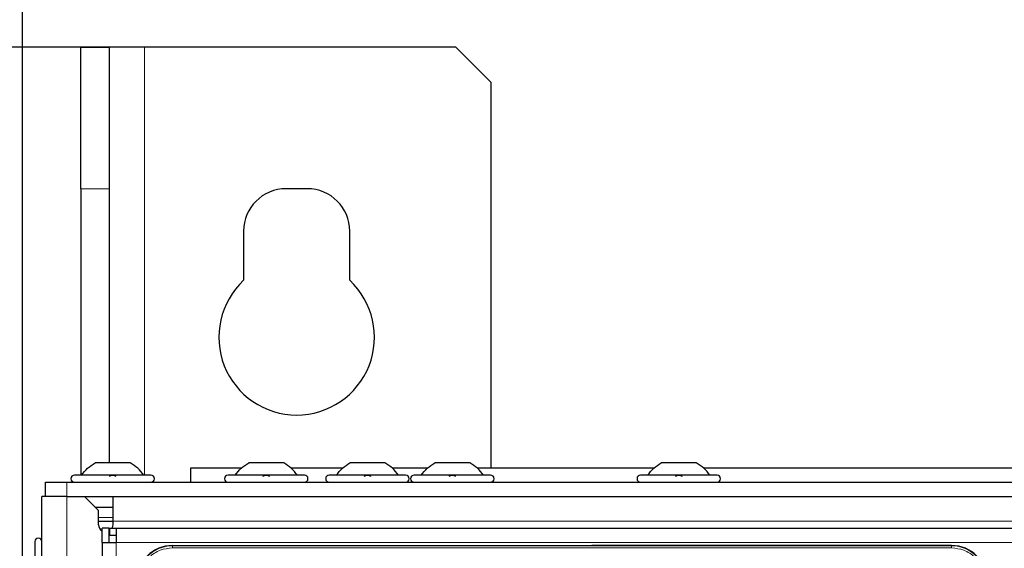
# Model space of a CAD drawing. Header units: millimetres. Extents: x 5 to 418, y 2 to 292.
# Tile 49 of 90: x 57 to 81, y 249 to 261. Entities that reach past the tile are written whole.
import ezdxf

# ---------------------------------------------------------------- set-up
doc = ezdxf.new("R2010")
doc.units = ezdxf.units.MM
doc.layers.add('SLD-0', color=7, linetype='Continuous')
doc.styles.add('SLDTEXTSTYLE0', font='TXT', dxfattribs={"width": 0.605})
doc.dimstyles.new('SLDDIMSTYLE0', dxfattribs={"dimtxt": 3.5, "dimasz": 3.302, "dimexe": 0, "dimexo": 0.0625, "dimgap": 0.875, "dimtad": 1, "dimdec": 1, "dimlfac": 6, "dimrnd": 1e-09, "dimzin": 12, "dimdsep": 46, "dimtxsty": 'SLDTEXTSTYLE0', "dimsah": 1, "dimcen": 0.09, "dimadec": 0, "dimazin": 3, "dimtfac": 1, "dimtofl": 0, "dimtmove": 0, "dimatfit": 3, "dimfxl": 1, "dimfrac": 2, "dimtolj": 1, "dimtzin": 12, "dimarcsym": 0})
doc.dimstyles.new('SLDDIMSTYLE1', dxfattribs={"dimtxt": 3.5, "dimasz": 3.302, "dimexe": 0, "dimexo": 0.0625, "dimgap": 0.875, "dimtad": 1, "dimlfac": 6, "dimrnd": 1e-09, "dimzin": 12, "dimdsep": 46, "dimtxsty": 'SLDTEXTSTYLE0', "dimsah": 1, "dimcen": 0.09, "dimadec": 0, "dimazin": 3, "dimtfac": 1, "dimtofl": 0, "dimtmove": 0, "dimatfit": 3, "dimfxl": 1, "dimfrac": 2, "dimtolj": 1, "dimtzin": 12, "dimarcsym": 0})

# ---------------------------------------------------------------- blocks, each defined once
blk = doc.blocks.new('_D')
at = {"layer": 'SLD-0'}
for p, q in [((57.455, 248.17), (57.455, 271.307)), ((141.205, 248.17), (141.205, 271.307)), ((57.455, 270.307), (141.205, 270.307))]:
    blk.add_line(p, q, dxfattribs=at)
for points in [[(57.455, 270.307), (60.757, 269.799), (60.757, 270.815)], [(141.205, 270.307), (137.903, 270.815), (137.903, 269.799)]]:
    blk.add_solid(points, dxfattribs=at)
at = {"layer": 'SLD-0', "insert": (93.314, 274.819), "char_height": 3.5, "attachment_point": 1, "style": 'SLDTEXTSTYLE0'}
blk.add_mtext('502,5', dxfattribs=at)
blk = doc.blocks.new('_D_1')
at = {"layer": 'SLD-0', "color": 7}
for p, q in [((60.33, 260.307), (46.454, 260.307)), ((47.454, 260.307), (47.454, 98.64)), ((60.33, 98.64), (46.454, 98.64))]:
    blk.add_line(p, q, dxfattribs=at)
for points in [[(47.454, 260.307), (46.946, 257.005), (47.962, 257.005)], [(47.454, 98.64), (47.962, 101.942), (46.946, 101.942)]]:
    blk.add_solid(points, dxfattribs=at)
at = {"layer": 'SLD-0', "color": 7, "insert": (42.942, 175.463), "char_height": 3.5, "attachment_point": 1, "rotation": 90, "style": 'SLDTEXTSTYLE0'}
blk.add_mtext('970', dxfattribs=at)

msp = doc.modelspace()

# ---------------------------------------------------------------- linework, layer by layer
at = {"color": 7, "linetype": 'Continuous', "lineweight": 25}
for p, q in [((58.8297, 260.3071), (59.4964, 260.3071)), ((58.8297, 256.9737), (58.8297, 260.3071)), ((59.4964, 260.3071), (59.4964, 256.9737)), ((60.3297, 260.3071), (59.4964, 260.3071)), ((67.663, 260.3071), (60.3297, 260.3071)), ((68.4964, 259.4737), (67.663, 260.3071)), ((68.4964, 250.3904), (68.4964, 259.4737)), ((58.8297, 256.9737), (58.8297, 250.2237)), ((59.4964, 256.9737), (59.4964, 250.5154)), ((64.163, 256.9737), (63.663, 256.9737)), ((62.663, 255.9737), (62.663, 254.8148)), ((65.163, 254.8148), (65.163, 255.9737)), ((59.9922, 250.5154), (59.1672, 250.5154)), ((63.6089, 250.5154), (62.7839, 250.5154)), ((65.9922, 250.5154), (65.1672, 250.5154)), ((67.9922, 250.5154), (67.1672, 250.5154)), ((73.3255, 250.5154), (72.5005, 250.5154)), ((60.4797, 250.2237), (58.6797, 250.2237)), ((62.6101, 250.3904), (61.413, 250.3904)), ((61.413, 250.3904), (61.413, 250.0571)), ((64.0964, 250.2237), (62.2964, 250.2237)), ((64.9935, 250.3904), (63.7826, 250.3904)), ((66.4797, 250.2237), (64.6797, 250.2237)), ((66.9935, 250.3904), (66.1659, 250.3904)), ((68.4797, 250.2237), (66.6797, 250.2237)), ((72.3268, 250.3904), (68.1659, 250.3904)), ((73.813, 250.2237), (72.013, 250.2237)), ((83.9935, 250.3904), (73.4992, 250.3904)), ((57.9964, 249.7237), (57.9964, 250.0571)), ((57.9964, 250.0571), (58.4964, 250.0571)), ((58.4964, 250.0571), (140.163, 250.0571)), ((57.913, 218.4737), (57.913, 249.7237)), ((58.4964, 249.7237), (57.913, 249.7237)), ((58.4964, 249.7237), (58.913, 249.7237)), ((58.913, 249.7237), (59.2464, 249.3904)), ((58.913, 249.7237), (139.7464, 249.7237)), ((59.5797, 249.7237), (59.5797, 249.1404)), ((59.163, 249.4737), (59.5797, 249.4737)), ((59.2464, 249.0571), (59.2464, 249.3904)), ((59.2464, 249.1404), (59.5797, 249.1404)), ((59.5797, 249.1404), (59.5797, 249.0571)), ((59.3297, 248.6404), (59.3297, 248.9737)), ((59.4964, 248.9737), (59.3297, 248.9737)), ((59.4964, 248.6404), (59.4964, 248.9737)), ((59.513, 248.9237), (59.4964, 248.9127)), ((59.513, 248.8071), (59.513, 248.9737)), ((59.513, 248.9737), (59.663, 248.9737)), ((59.663, 248.9737), (138.9964, 248.9737)), ((59.663, 248.9737), (59.663, 248.6404)), ((57.7464, 248.6571), (57.7464, 246.8571)), ((59.3297, 248.6404), (59.3297, 228.4737)), ((59.3297, 248.6404), (59.663, 248.6404)), ((59.513, 248.8071), (59.663, 248.8071)), ((60.988, 248.5654), (79.338, 248.5654)), ((79.338, 248.5654), (70.8679, 248.5654))]:
    msp.add_line(p, q, dxfattribs=at)
at = {"color": 7, "linetype": 'Continuous', "lineweight": 18}
for p, q in [((60.3297, 250.2237), (60.3297, 260.3071)), ((59.4964, 256.9737), (58.8297, 256.9737)), ((58.4964, 250.0571), (58.4964, 249.7237)), ((58.4964, 218.4737), (58.4964, 249.7237)), ((59.2464, 249.2237), (59.5797, 249.2237)), ((139.0797, 249.1404), (59.5797, 249.1404)), ((59.663, 248.6404), (59.663, 228.4737)), ((59.663, 248.6404), (138.9964, 248.6404)), ((60.988, 248.56), (60.988, 248.5654)), ((79.338, 248.56), (60.988, 248.56)), ((60.988, 248.5102), (60.988, 248.56)), ((79.338, 248.5102), (60.988, 248.5102)), ((79.338, 248.5654), (79.338, 248.56)), ((79.338, 248.5102), (79.338, 248.56))]:
    msp.add_line(p, q, dxfattribs=at)
at = {"color": 7, "linetype": 'Continuous', "lineweight": 25, "flags": 128}
msp.add_lwpolyline([(59.5797, 249.0571), (59.567, 248.9933), (59.5574, 248.9737)], dxfattribs=at)
at = {"color": 7, "linetype": 'Continuous', "lineweight": 25}
for centre, radius, start, end in [((63.663, 255.9737), 1, 90, 180), ((64.163, 255.9737), 1, 0, 90), ((63.913, 253.4737), 1.8333, 132.98589, 47.01411), ((58.6797, 250.1404), 0.0833, 90, 270), ((60.4797, 250.1404), 0.0833, 270, 90), ((62.2964, 250.1404), 0.0833, 90, 270), ((64.0964, 250.1404), 0.0833, 270, 90), ((64.6797, 250.1404), 0.0833, 90, 270), ((66.4797, 250.1404), 0.0833, 270, 90), ((66.6797, 250.1404), 0.0833, 90, 270), ((68.4797, 250.1404), 0.0833, 270, 90), ((72.013, 250.1404), 0.0833, 90, 270), ((73.813, 250.1404), 0.0833, 270, 90), ((59.413, 249.0571), 0.1667, 180, 240), ((57.8297, 248.6571), 0.0833, 360, 180), ((60.988, 247.7321), 0.8333, 90, 180), ((79.338, 247.7321), 0.8333, 360, 90)]:
    msp.add_arc(centre, radius, start, end, dxfattribs=at)
at = {"color": 7, "linetype": 'Continuous', "lineweight": 18}
for centre, start, end in [((60.988, 247.7321), 90, 180), ((79.338, 247.7321), 0, 90)]:
    msp.add_arc(centre, 0.828, start, end, dxfattribs=at)
at = {"color": 7, "linetype": 'Continuous', "lineweight": 25}
for points in [[(58.8464, 250.2237), (58.8915, 250.2815), (58.9817, 250.3971), (59.1054, 250.476), (59.1672, 250.5154)], [(60.313, 250.2237), (60.2679, 250.2815), (60.1777, 250.3971), (60.054, 250.476), (59.9922, 250.5154)], [(62.463, 250.2237), (62.5081, 250.2815), (62.5984, 250.3971), (62.722, 250.476), (62.7839, 250.5154)], [(63.9297, 250.2237), (63.8846, 250.2815), (63.7943, 250.3971), (63.6707, 250.476), (63.6089, 250.5154)], [(64.8464, 250.2237), (64.8915, 250.2815), (64.9817, 250.3971), (65.1054, 250.476), (65.1672, 250.5154)], [(66.313, 250.2237), (66.2679, 250.2815), (66.1777, 250.3971), (66.054, 250.476), (65.9922, 250.5154)], [(66.8464, 250.2237), (66.8915, 250.2815), (66.9817, 250.3971), (67.1054, 250.476), (67.1672, 250.5154)], [(68.313, 250.2237), (68.2679, 250.2815), (68.1777, 250.3971), (68.054, 250.476), (67.9922, 250.5154)], [(72.1797, 250.2237), (72.2248, 250.2815), (72.315, 250.3971), (72.4387, 250.476), (72.5005, 250.5154)], [(73.6464, 250.2237), (73.6012, 250.2815), (73.511, 250.3971), (73.3874, 250.476), (73.3255, 250.5154)]]:
    msp.add_open_spline(points, degree=3, dxfattribs=at)
for points, knots in [([(59.5067, 250.1952), (59.5092, 250.1991), (59.5142, 250.2069), (59.5308, 250.2161), (59.5532, 250.2222), (59.5795, 250.2245), (59.6059, 250.2223), (59.6284, 250.2162), (59.6451, 250.2069), (59.6502, 250.1991), (59.6527, 250.1952)], [0, 0, 0, 0, 0.12522174, 0.24948305, 0.37432565, 0.49906277, 0.6238964, 0.74938803, 0.87444058, 1, 1, 1, 1]), ([(63.1234, 250.1952), (63.1259, 250.1991), (63.1309, 250.2069), (63.1475, 250.2161), (63.1698, 250.2222), (63.1962, 250.2245), (63.2226, 250.2223), (63.2451, 250.2162), (63.2618, 250.2069), (63.2668, 250.1991), (63.2693, 250.1952)], [0, 0, 0, 0, 0.1252217, 0.2494831, 0.3743256, 0.4990628, 0.6238964, 0.749388, 0.8744406, 1, 1, 1, 1]), ([(65.5067, 250.1952), (65.5092, 250.1991), (65.5142, 250.2069), (65.5308, 250.2161), (65.5532, 250.2222), (65.5795, 250.2245), (65.6059, 250.2223), (65.6284, 250.2162), (65.6451, 250.2069), (65.6502, 250.1991), (65.6527, 250.1952)], [0, 0, 0, 0, 0.12522174, 0.24948305, 0.37432565, 0.49906277, 0.6238964, 0.74938803, 0.87444058, 1, 1, 1, 1]), ([(67.5067, 250.1952), (67.5092, 250.1991), (67.5142, 250.2069), (67.5308, 250.2161), (67.5532, 250.2222), (67.5795, 250.2245), (67.6059, 250.2223), (67.6284, 250.2162), (67.6451, 250.2069), (67.6502, 250.1991), (67.6527, 250.1952)], [0, 0, 0, 0, 0.1252217, 0.2494831, 0.3743256, 0.4990628, 0.6238964, 0.749388, 0.8744406, 1, 1, 1, 1]), ([(72.84, 250.1952), (72.8425, 250.1991), (72.8475, 250.2069), (72.8642, 250.2161), (72.8865, 250.2222), (72.9128, 250.2245), (72.9392, 250.2223), (72.9617, 250.2162), (72.9785, 250.2069), (72.9835, 250.1991), (72.986, 250.1952)], [0, 0, 0, 0, 0.1252217, 0.2494831, 0.3743256, 0.4990628, 0.6238964, 0.749388, 0.8744406, 1, 1, 1, 1])]:
    msp.add_open_spline(points, degree=3, knots=knots, dxfattribs=at)
at = {"color": 7, "linetype": 'Continuous', "lineweight": 18}
for points in [[(60.988, 248.5102), (60.8901, 248.4998), (60.7395, 248.4839), (60.5584, 248.3868), (60.4337, 248.2864), (60.3333, 248.1617), (60.2362, 247.9805), (60.2202, 247.8299), (60.2098, 247.7321)], [(80.1162, 247.7321), (80.1058, 247.8299), (80.0898, 247.9805), (79.9928, 248.1617), (79.8923, 248.2864), (79.7677, 248.3868), (79.5865, 248.4839), (79.4359, 248.4998), (79.338, 248.5102)]]:
    msp.add_open_spline(points, degree=3, knots=[0, 0, 0, 0, 0.2394568, 0.3683607, 0.5, 0.6316393, 0.7605432, 1, 1, 1, 1], dxfattribs=at)

# ---------------------------------------------------------------- dimensions: what is measured, and where the dimension line sits
at = {"layer": 'SLD-0'}
dim = msp.add_linear_dim(base=(141.2047, 270.3071), p1=(57.4547, 248.1696), p2=(141.2047, 248.1696), dimstyle='SLDDIMSTYLE0', dxfattribs=at)
dim.commit()
dim.dimension.update_dxf_attribs({"geometry": '_D', "text_midpoint": (99.3297, 270.3071), "dimtype": 160})
at = {"layer": 'SLD-0', "color": 7}
dim = msp.add_linear_dim(base=(47.454, 98.6404), p1=(60.3297, 260.3071), p2=(60.3297, 98.6404), angle=90, dimstyle='SLDDIMSTYLE1', dxfattribs=at)
dim.commit()
dim.dimension.update_dxf_attribs({"geometry": '_D_1', "text_midpoint": (47.454, 179.4737), "dimtype": 160})

doc.saveas('drawing.dxf')
